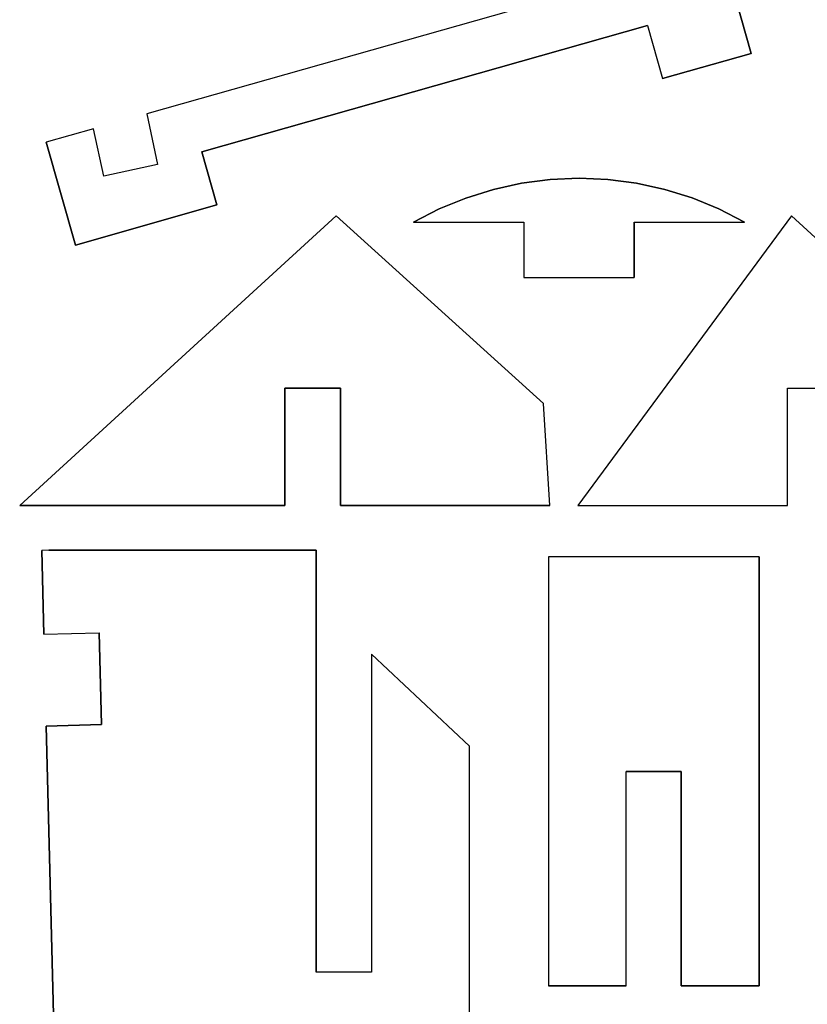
# Model space of a CAD drawing. Extents: x -17.1 to 17.1, y -14.2 to 14.2.
# Tile 2 of 32: x -17 to -12.7, y -8.8 to -3.4. Entities that reach past the tile are written whole.
import ezdxf

# ---------------------------------------------------------------- set-up
doc = ezdxf.new("R2010")
doc.units = 0
doc.header["$MEASUREMENT"] = 0
doc.layers.add('CAMADA_1', color=7, linetype='CONTINUOUS')

msp = doc.modelspace()

# ---------------------------------------------------------------- linework, layer by layer
at = {"layer": 'CAMADA_1', "color": 250}
for points, knots in [([(-10.35177, 0.84814), (-10.35177, 0.84814), (-10.3039, 1.14441), (-10.3039, 1.14441), (-10.3039, 1.14441), (-10.3039, 1.14441), (-9.71582, 1.04937), (-9.71582, 1.04937), (-9.71582, 1.04937), (-9.71582, 1.04937), (-9.76369, 0.75314), (-9.76369, 0.75314), (-9.76369, 0.75314), (-9.76369, 0.75314), (-9.27012, 0.67334), (-9.27012, 0.67334), (-9.27012, 0.67334), (-9.27012, 0.67334), (-9.22225, 0.9695), (-9.22225, 0.9695), (-9.22225, 0.9695), (-9.22225, 0.9695), (-8.70807, 0.75085), (-8.70807, 0.75085), (-8.70807, 0.75085), (-8.70807, 0.75085), (-8.82551, 0.47476), (-8.82551, 0.47476), (-8.82551, 0.47476), (-8.82551, 0.47476), (-8.36655, 0.2795), (-8.36655, 0.2795), (-8.36655, 0.2795), (-8.36655, 0.2795), (-8.24911, 0.55558), (-8.24911, 0.55558), (-8.24911, 0.55558), (-8.24911, 0.55558), (-7.73381, 0.33637), (-7.73381, 0.33637), (-7.73381, 0.33637), (-7.73381, 0.33637), (-7.58359, 0.29396), (-7.58359, 0.29396), (-7.58359, 0.29396), (-7.58359, 0.29396), (-7.66505, 0.00525), (-7.66505, 0.00525), (-7.66505, 0.00525), (-7.66505, 0.00525), (-7.37634, -0.07621), (-7.37634, -0.07621), (-7.37634, -0.07621), (-7.37634, -0.07621), (-7.29488, 0.21251), (-7.29488, 0.21251), (-7.29488, 0.21251), (-7.29488, 0.21251), (-7.1446, 0.1701), (-7.1446, 0.1701), (-7.1446, 0.1701), (-7.1446, 0.1701), (-6.96461, 0.1701), (-6.96461, 0.1701), (-6.96461, 0.1701), (-6.96461, 0.1701), (-6.96461, -0.1299), (-6.96461, -0.1299), (-6.96461, -0.1299), (-6.96461, -0.1299), (-6.66461, -0.1299), (-6.66461, -0.1299), (-6.66461, -0.1299), (-6.66461, -0.1299), (-6.66461, 0.1701), (-6.66461, 0.1701), (-6.66461, 0.1701), (-6.66461, 0.1701), (-6.48462, 0.1701), (-6.48462, 0.1701), (-6.48462, 0.1701), (-6.48462, 0.1701), (-6.48462, -0.25443), (-6.48462, -0.25443), (-6.48462, -0.25443), (-6.48462, -0.25443), (-5.90779, -0.55408), (-5.90779, -0.55408), (-5.90779, -0.55408), (-5.90779, -0.55408), (-4.84583, -0.55408), (-4.84583, -0.55408), (-4.84583, -0.55408), (-4.84583, -0.55408), (-4.54582, -0.25408), (-4.54582, -0.25408), (-4.54582, -0.25408), (-4.54582, -0.25408), (-4.34583, -0.25408), (-4.34583, -0.25408), (-4.34583, -0.25408), (-4.34583, -0.25408), (-4.34583, -0.55408), (-4.34583, -0.55408), (-4.34583, -0.55408), (-4.34583, -0.55408), (-4.04583, -0.55408), (-4.04583, -0.55408), (-4.04583, -0.55408), (-4.04583, -0.55408), (-4.04583, -1.07407), (-4.04583, -1.07407), (-4.04583, -1.07407), (-4.04583, -1.07407), (-4.34583, -1.07407), (-4.34583, -1.07407), (-4.34583, -1.07407), (-4.34583, -1.07407), (-4.34583, -1.37408), (-4.34583, -1.37408), (-4.34583, -1.37408), (-4.34583, -1.37408), (-4.54582, -1.37408), (-4.54582, -1.37408), (-4.54582, -1.37408), (-4.54582, -1.37408), (-4.84583, -1.07407), (-4.84583, -1.07407), (-4.84583, -1.07407), (-4.84583, -1.07407), (-5.90779, -1.07407), (-5.90779, -1.07407), (-5.90779, -1.07407), (-5.90779, -1.07407), (-6.48462, -1.37372), (-6.48462, -1.37372), (-6.48462, -1.37372), (-6.48462, -1.37372), (-6.48462, -1.79826), (-6.48462, -1.79826), (-6.48462, -1.79826), (-6.48462, -1.79826), (-6.66461, -1.79826), (-6.66461, -1.79826), (-6.66461, -1.79826), (-6.66461, -1.79826), (-6.66461, -1.49825), (-6.66461, -1.49825), (-6.66461, -1.49825), (-6.66461, -1.49825), (-6.96461, -1.49825), (-6.96461, -1.49825), (-6.96461, -1.49825), (-6.96461, -1.49825), (-6.96461, -1.79826), (-6.96461, -1.79826), (-6.96461, -1.79826), (-6.96461, -1.79826), (-7.1446, -1.79826), (-7.1446, -1.79826), (-7.1446, -1.79826), (-7.1446, -1.79826), (-7.29488, -1.84066), (-7.29488, -1.84066), (-7.29488, -1.84066), (-7.29488, -1.84066), (-7.37634, -1.55195), (-7.37634, -1.55195), (-7.37634, -1.55195), (-7.37634, -1.55195), (-7.66505, -1.6334), (-7.66505, -1.6334), (-7.66505, -1.6334), (-7.66505, -1.6334), (-7.58359, -1.92212), (-7.58359, -1.92212), (-7.58359, -1.92212), (-7.58359, -1.92212), (-7.73381, -1.96452), (-7.73381, -1.96452), (-7.73381, -1.96452), (-7.73381, -1.96452), (-8.24911, -2.18374), (-8.24911, -2.18374), (-8.24911, -2.18374), (-8.24911, -2.18374), (-8.36655, -1.90769), (-8.36655, -1.90769), (-8.36655, -1.90769), (-8.36655, -1.90769), (-8.82551, -2.10295), (-8.82551, -2.10295), (-8.82551, -2.10295), (-8.82551, -2.10295), (-8.70807, -2.379), (-8.70807, -2.379), (-8.70807, -2.379), (-8.70807, -2.379), (-9.22225, -2.59765), (-9.22225, -2.59765), (-9.22225, -2.59765), (-9.22225, -2.59765), (-9.27012, -2.30153), (-9.27012, -2.30153), (-9.27012, -2.30153), (-9.27012, -2.30153), (-9.76369, -2.38129), (-9.76369, -2.38129), (-9.76369, -2.38129), (-9.76369, -2.38129), (-9.71582, -2.67752), (-9.71582, -2.67752), (-9.71582, -2.67752), (-9.71582, -2.67752), (-10.3039, -2.77256), (-10.3039, -2.77256), (-10.3039, -2.77256), (-10.3039, -2.77256), (-10.35177, -2.47633), (-10.35177, -2.47633), (-10.35177, -2.47633), (-10.35177, -2.47633), (-10.84538, -2.55609), (-10.84538, -2.55609), (-10.84538, -2.55609), (-10.84538, -2.55609), (-10.79754, -2.85225), (-10.79754, -2.85225), (-10.79754, -2.85225), (-10.79754, -2.85225), (-12.10342, -3.06321), (-12.10342, -3.06321), (-12.10342, -3.06321), (-12.10342, -3.06321), (-13.06551, -3.33594), (-13.06551, -3.33594), (-13.06551, -3.33594), (-13.06551, -3.33594), (-12.9837, -3.62459), (-12.9837, -3.62459), (-12.9837, -3.62459), (-12.9837, -3.62459), (-13.46475, -3.76093), (-13.46475, -3.76093), (-13.46475, -3.76093), (-13.46475, -3.76093), (-13.54656, -3.47233), (-13.54656, -3.47233), (-13.54656, -3.47233), (-13.54656, -3.47233), (-15.97032, -4.15943), (-15.97032, -4.15943), (-15.97032, -4.15943), (-15.97032, -4.15943), (-15.88851, -4.44804), (-15.88851, -4.44804), (-15.88851, -4.44804), (-15.88851, -4.44804), (-16.6576, -4.66609), (-16.6576, -4.66609), (-16.6576, -4.66609), (-16.6576, -4.66609), (-16.81625, -4.10637), (-16.81625, -4.10637), (-16.81625, -4.10637), (-16.81625, -4.10637), (-16.55953, -4.03367), (-16.55953, -4.03367), (-16.55953, -4.03367), (-16.55953, -4.03367), (-16.50414, -4.29081), (-16.50414, -4.29081), (-16.50414, -4.29081), (-16.50414, -4.29081), (-16.21088, -4.22759), (-16.21088, -4.22759), (-16.21088, -4.22759), (-16.21088, -4.22759), (-16.27032, -3.95179), (-16.27032, -3.95179), (-16.27032, -3.95179), (-16.27032, -3.95179), (-12.97058, -3.01615), (-12.97058, -3.01615), (-12.97058, -3.01615), (-12.97058, -3.01615), (-11.9023, -2.57839), (-11.9023, -2.57839), (-11.9023, -2.57839), (-11.9023, -2.57839), (-11.46552, -2.48441), (-11.46552, -2.48441), (-11.46552, -2.48441), (-11.46552, -2.48441), (-11.52853, -2.18673), (-11.52853, -2.18673), (-11.52853, -2.18673), (-11.52853, -2.18673), (-11.74168, -2.23267), (-11.74168, -2.23267), (-11.74168, -2.23267), (-11.74168, -2.23267), (-11.74588, -2.21312), (-11.74588, -2.21312), (-11.74588, -2.21312), (-11.74588, -2.21312), (-11.85439, -1.89347), (-11.85439, -1.89347), (-11.85439, -1.89347), (-11.85439, -1.89347), (-9.31256, -1.03061), (-9.31256, -1.03061), (-9.31256, -1.03061), (-9.31256, -1.03061), (-9.31256, -0.59754), (-9.31256, -0.59754), (-9.31256, -0.59754), (-9.31256, -0.59754), (-11.85439, 0.26528), (-11.85439, 0.26528), (-11.85439, 0.26528), (-11.85439, 0.26528), (-11.74588, 0.58497), (-11.74588, 0.58497), (-11.74588, 0.58497), (-11.74588, 0.58497), (-11.74168, 0.60451), (-11.74168, 0.60451), (-11.74168, 0.60451), (-11.74168, 0.60451), (-11.52853, 0.55858), (-11.52853, 0.55858), (-11.52853, 0.55858), (-11.52853, 0.55858), (-11.46552, 0.85626), (-11.46552, 0.85626), (-11.46552, 0.85626), (-11.46552, 0.85626), (-11.9023, 0.95024), (-11.9023, 0.95024), (-11.9023, 0.95024), (-11.9023, 0.95024), (-12.97058, 1.388), (-12.97058, 1.388), (-12.97058, 1.388), (-12.97058, 1.388), (-16.27032, 2.32364), (-16.27032, 2.32364), (-16.27032, 2.32364), (-16.27032, 2.32364), (-16.21088, 2.59944), (-16.21088, 2.59944), (-16.21088, 2.59944), (-16.21088, 2.59944), (-16.50414, 2.66262), (-16.50414, 2.66262), (-16.50414, 2.66262), (-16.50414, 2.66262), (-16.55953, 2.40551), (-16.55953, 2.40551), (-16.55953, 2.40551), (-16.55953, 2.40551), (-16.81625, 2.47819), (-16.81625, 2.47819), (-16.81625, 2.47819), (-16.81625, 2.47819), (-16.6576, 3.0379), (-16.6576, 3.0379), (-16.6576, 3.0379), (-16.6576, 3.0379), (-15.88851, 2.81989), (-15.88851, 2.81989), (-15.88851, 2.81989), (-15.88851, 2.81989), (-15.97032, 2.53128), (-15.97032, 2.53128), (-15.97032, 2.53128), (-15.97032, 2.53128), (-13.54656, 1.84417), (-13.54656, 1.84417), (-13.54656, 1.84417), (-13.54656, 1.84417), (-13.46475, 2.13278), (-13.46475, 2.13278), (-13.46475, 2.13278), (-13.46475, 2.13278), (-12.9837, 1.99643), (-12.9837, 1.99643), (-12.9837, 1.99643), (-12.9837, 1.99643), (-13.06551, 1.70779), (-13.06551, 1.70779), (-13.06551, 1.70779), (-13.06551, 1.70779), (-12.10342, 1.43506), (-12.10342, 1.43506), (-12.10342, 1.43506), (-12.10342, 1.43506), (-10.79754, 1.2241), (-10.79754, 1.2241), (-10.79754, 1.2241), (-10.79754, 1.2241), (-10.84538, 0.92794), (-10.84538, 0.92794), (-10.84538, 0.92794), (-10.84538, 0.92794), (-10.35177, 0.84814), (-10.35177, 0.84814)], [0, 0, 0, 0, 0.0097087, 0.0097087, 0.0097087, 0.0097087, 0.0194175, 0.0194175, 0.0194175, 0.0194175, 0.0291262, 0.0291262, 0.0291262, 0.0291262, 0.038835, 0.038835, 0.038835, 0.038835, 0.0485437, 0.0485437, 0.0485437, 0.0485437, 0.0582524, 0.0582524, 0.0582524, 0.0582524, 0.0679612, 0.0679612, 0.0679612, 0.0679612, 0.0776699, 0.0776699, 0.0776699, 0.0776699, 0.0873786, 0.0873786, 0.0873786, 0.0873786, 0.0970874, 0.0970874, 0.0970874, 0.0970874, 0.1067961, 0.1067961, 0.1067961, 0.1067961, 0.1165049, 0.1165049, 0.1165049, 0.1165049, 0.1262136, 0.1262136, 0.1262136, 0.1262136, 0.1359223, 0.1359223, 0.1359223, 0.1359223, 0.1456311, 0.1456311, 0.1456311, 0.1456311, 0.1553398, 0.1553398, 0.1553398, 0.1553398, 0.1650485, 0.1650485, 0.1650485, 0.1650485, 0.1747573, 0.1747573, 0.1747573, 0.1747573, 0.184466, 0.184466, 0.184466, 0.184466, 0.1941748, 0.1941748, 0.1941748, 0.1941748, 0.2038835, 0.2038835, 0.2038835, 0.2038835, 0.2135922, 0.2135922, 0.2135922, 0.2135922, 0.223301, 0.223301, 0.223301, 0.223301, 0.2330097, 0.2330097, 0.2330097, 0.2330097, 0.2427184, 0.2427184, 0.2427184, 0.2427184, 0.2524272, 0.2524272, 0.2524272, 0.2524272, 0.2621359, 0.2621359, 0.2621359, 0.2621359, 0.2718447, 0.2718447, 0.2718447, 0.2718447, 0.2815534, 0.2815534, 0.2815534, 0.2815534, 0.2912621, 0.2912621, 0.2912621, 0.2912621, 0.3009709, 0.3009709, 0.3009709, 0.3009709, 0.3106796, 0.3106796, 0.3106796, 0.3106796, 0.3203883, 0.3203883, 0.3203883, 0.3203883, 0.3300971, 0.3300971, 0.3300971, 0.3300971, 0.3398058, 0.3398058, 0.3398058, 0.3398058, 0.3495146, 0.3495146, 0.3495146, 0.3495146, 0.3592233, 0.3592233, 0.3592233, 0.3592233, 0.368932, 0.368932, 0.368932, 0.368932, 0.3786408, 0.3786408, 0.3786408, 0.3786408, 0.3883495, 0.3883495, 0.3883495, 0.3883495, 0.3980583, 0.3980583, 0.3980583, 0.3980583, 0.407767, 0.407767, 0.407767, 0.407767, 0.4174757, 0.4174757, 0.4174757, 0.4174757, 0.4271845, 0.4271845, 0.4271845, 0.4271845, 0.4368932, 0.4368932, 0.4368932, 0.4368932, 0.4466019, 0.4466019, 0.4466019, 0.4466019, 0.4563107, 0.4563107, 0.4563107, 0.4563107, 0.4660194, 0.4660194, 0.4660194, 0.4660194, 0.4757282, 0.4757282, 0.4757282, 0.4757282, 0.4854369, 0.4854369, 0.4854369, 0.4854369, 0.4951456, 0.4951456, 0.4951456, 0.4951456, 0.5048544, 0.5048544, 0.5048544, 0.5048544, 0.5145631, 0.5145631, 0.5145631, 0.5145631, 0.5242718, 0.5242718, 0.5242718, 0.5242718, 0.5339806, 0.5339806, 0.5339806, 0.5339806, 0.5436893, 0.5436893, 0.5436893, 0.5436893, 0.5533981, 0.5533981, 0.5533981, 0.5533981, 0.5631068, 0.5631068, 0.5631068, 0.5631068, 0.5728155, 0.5728155, 0.5728155, 0.5728155, 0.5825243, 0.5825243, 0.5825243, 0.5825243, 0.592233, 0.592233, 0.592233, 0.592233, 0.6019417, 0.6019417, 0.6019417, 0.6019417, 0.6116505, 0.6116505, 0.6116505, 0.6116505, 0.6213592, 0.6213592, 0.6213592, 0.6213592, 0.631068, 0.631068, 0.631068, 0.631068, 0.6407767, 0.6407767, 0.6407767, 0.6407767, 0.6504854, 0.6504854, 0.6504854, 0.6504854, 0.6601942, 0.6601942, 0.6601942, 0.6601942, 0.6699029, 0.6699029, 0.6699029, 0.6699029, 0.6796117, 0.6796117, 0.6796117, 0.6796117, 0.6893204, 0.6893204, 0.6893204, 0.6893204, 0.6990291, 0.6990291, 0.6990291, 0.6990291, 0.7087379, 0.7087379, 0.7087379, 0.7087379, 0.7184466, 0.7184466, 0.7184466, 0.7184466, 0.7281553, 0.7281553, 0.7281553, 0.7281553, 0.7378641, 0.7378641, 0.7378641, 0.7378641, 0.7475728, 0.7475728, 0.7475728, 0.7475728, 0.7572816, 0.7572816, 0.7572816, 0.7572816, 0.7669903, 0.7669903, 0.7669903, 0.7669903, 0.776699, 0.776699, 0.776699, 0.776699, 0.7864078, 0.7864078, 0.7864078, 0.7864078, 0.7961165, 0.7961165, 0.7961165, 0.7961165, 0.8058252, 0.8058252, 0.8058252, 0.8058252, 0.815534, 0.815534, 0.815534, 0.815534, 0.8252427, 0.8252427, 0.8252427, 0.8252427, 0.8349515, 0.8349515, 0.8349515, 0.8349515, 0.8446602, 0.8446602, 0.8446602, 0.8446602, 0.8543689, 0.8543689, 0.8543689, 0.8543689, 0.8640777, 0.8640777, 0.8640777, 0.8640777, 0.8737864, 0.8737864, 0.8737864, 0.8737864, 0.8834951, 0.8834951, 0.8834951, 0.8834951, 0.8932039, 0.8932039, 0.8932039, 0.8932039, 0.9029126, 0.9029126, 0.9029126, 0.9029126, 0.9126214, 0.9126214, 0.9126214, 0.9126214, 0.9223301, 0.9223301, 0.9223301, 0.9223301, 0.9320388, 0.9320388, 0.9320388, 0.9320388, 0.9417476, 0.9417476, 0.9417476, 0.9417476, 0.9514563, 0.9514563, 0.9514563, 0.9514563, 0.961165, 0.961165, 0.961165, 0.961165, 0.9708738, 0.9708738, 0.9708738, 0.9708738, 0.9805825, 0.9805825, 0.9805825, 0.9805825, 1, 1, 1, 1]), ([(-13.15833, -4.47002), (-13.15833, -4.47002), (-13.01891, -4.5422), (-13.01891, -4.5422), (-13.01891, -4.5422), (-13.01891, -4.5422), (-13.61891, -4.54227), (-13.61891, -4.54227), (-13.61891, -4.54227), (-13.61891, -4.54227), (-13.61888, -4.84223), (-13.61888, -4.84223), (-13.61888, -4.84223), (-13.61888, -4.84223), (-14.21895, -4.84227), (-14.21895, -4.84227), (-14.21895, -4.84227), (-14.21895, -4.84227), (-14.21895, -4.54216), (-14.21895, -4.54216), (-14.21895, -4.54216), (-14.21895, -4.54216), (-14.81885, -4.54223), (-14.81885, -4.54223), (-14.81885, -4.54223), (-14.81885, -4.54223), (-14.67951, -4.47009), (-14.67951, -4.47009), (-14.67951, -4.47009), (-14.67951, -4.47009), (-14.53441, -4.41029), (-14.53441, -4.41029), (-14.53441, -4.41029), (-14.53441, -4.41029), (-14.38465, -4.36327), (-14.38465, -4.36327), (-14.38465, -4.36327), (-14.38465, -4.36327), (-14.23137, -4.32947), (-14.23137, -4.32947), (-14.23137, -4.32947), (-14.23137, -4.32947), (-14.07576, -4.30905), (-14.07576, -4.30905), (-14.07576, -4.30905), (-14.07576, -4.30905), (-13.91892, -4.30224), (-13.91892, -4.30224), (-13.91892, -4.30224), (-13.91892, -4.30224), (-13.76211, -4.30905), (-13.76211, -4.30905), (-13.76211, -4.30905), (-13.76211, -4.30905), (-13.6065, -4.32944), (-13.6065, -4.32944), (-13.6065, -4.32944), (-13.6065, -4.32944), (-13.45322, -4.36323), (-13.45322, -4.36323), (-13.45322, -4.36323), (-13.45322, -4.36323), (-13.30343, -4.41022), (-13.30343, -4.41022), (-13.30343, -4.41022), (-13.30343, -4.41022), (-13.15833, -4.47002), (-13.15833, -4.47002)], [0, 0, 0, 0, 0.0555556, 0.0555556, 0.0555556, 0.0555556, 0.1111111, 0.1111111, 0.1111111, 0.1111111, 0.1666667, 0.1666667, 0.1666667, 0.1666667, 0.2222222, 0.2222222, 0.2222222, 0.2222222, 0.2777778, 0.2777778, 0.2777778, 0.2777778, 0.3333333, 0.3333333, 0.3333333, 0.3333333, 0.3888889, 0.3888889, 0.3888889, 0.3888889, 0.4444444, 0.4444444, 0.4444444, 0.4444444, 0.5, 0.5, 0.5, 0.5, 0.5555556, 0.5555556, 0.5555556, 0.5555556, 0.6111111, 0.6111111, 0.6111111, 0.6111111, 0.6666667, 0.6666667, 0.6666667, 0.6666667, 0.7222222, 0.7222222, 0.7222222, 0.7222222, 0.7777778, 0.7777778, 0.7777778, 0.7777778, 0.8333333, 0.8333333, 0.8333333, 0.8333333, 0.8888889, 0.8888889, 0.8888889, 0.8888889, 1, 1, 1, 1]), ([(-16.96103, -6.08412), (-16.96103, -6.08412), (-15.23968, -4.5066), (-15.23968, -4.5066), (-15.23968, -4.5066), (-15.23968, -4.5066), (-14.11295, -5.52913), (-14.11295, -5.52913), (-14.11295, -5.52913), (-14.11295, -5.52913), (-14.07739, -6.08412), (-14.07739, -6.08412), (-14.07739, -6.08412), (-14.07739, -6.08412), (-15.21707, -6.08412), (-15.21707, -6.08412), (-15.21707, -6.08412), (-15.21707, -6.08412), (-15.21707, -5.44411), (-15.21707, -5.44411), (-15.21707, -5.44411), (-15.21707, -5.44411), (-15.51922, -5.44411), (-15.51922, -5.44411), (-15.51922, -5.44411), (-15.51922, -5.44411), (-15.51922, -6.08412), (-15.51922, -6.08412), (-15.51922, -6.08412), (-15.51922, -6.08412), (-16.96103, -6.08412), (-16.96103, -6.08412)], [0, 0, 0, 0, 0.1111111, 0.1111111, 0.1111111, 0.1111111, 0.2222222, 0.2222222, 0.2222222, 0.2222222, 0.3333333, 0.3333333, 0.3333333, 0.3333333, 0.4444444, 0.4444444, 0.4444444, 0.4444444, 0.5555556, 0.5555556, 0.5555556, 0.5555556, 0.6666667, 0.6666667, 0.6666667, 0.6666667, 0.7777778, 0.7777778, 0.7777778, 0.7777778, 1, 1, 1, 1]), ([(-12.78583, -6.08412), (-12.78583, -6.08412), (-13.92551, -6.08412), (-13.92551, -6.08412), (-13.92551, -6.08412), (-13.92551, -6.08412), (-12.76322, -4.5066), (-12.76322, -4.5066), (-12.76322, -4.5066), (-12.76322, -4.5066), (-11.04187, -6.08412), (-11.04187, -6.08412), (-11.04187, -6.08412), (-11.04187, -6.08412), (-12.48368, -6.08412), (-12.48368, -6.08412), (-12.48368, -6.08412), (-12.48368, -6.08412), (-12.48368, -5.44411), (-12.48368, -5.44411), (-12.48368, -5.44411), (-12.48368, -5.44411), (-12.78583, -5.44411), (-12.78583, -5.44411), (-12.78583, -5.44411), (-12.78583, -5.44411), (-12.78583, -6.08412), (-12.78583, -6.08412)], [0, 0, 0, 0, 0.125, 0.125, 0.125, 0.125, 0.25, 0.25, 0.25, 0.25, 0.375, 0.375, 0.375, 0.375, 0.5, 0.5, 0.5, 0.5, 0.625, 0.625, 0.625, 0.625, 0.75, 0.75, 0.75, 0.75, 1, 1, 1, 1]), ([(-16.34095, -14.20975), (-16.34095, -14.20975), (-16.3516, -13.75566), (-16.3516, -13.75566), (-16.3516, -13.75566), (-16.3516, -13.75566), (-16.6515, -13.76271), (-16.6515, -13.76271), (-16.6515, -13.76271), (-16.6515, -13.76271), (-16.72742, -10.77786), (-16.72742, -10.77786), (-16.72742, -10.77786), (-16.72742, -10.77786), (-16.42748, -10.77024), (-16.42748, -10.77024), (-16.42748, -10.77024), (-16.42748, -10.77024), (-16.44022, -10.27039), (-16.44022, -10.27039), (-16.44022, -10.27039), (-16.44022, -10.27039), (-16.74012, -10.27801), (-16.74012, -10.27801), (-16.74012, -10.27801), (-16.74012, -10.27801), (-16.81625, -7.283), (-16.81625, -7.283), (-16.81625, -7.283), (-16.81625, -7.283), (-16.51635, -7.27538), (-16.51635, -7.27538), (-16.51635, -7.27538), (-16.51635, -7.27538), (-16.52908, -6.77553), (-16.52908, -6.77553), (-16.52908, -6.77553), (-16.52908, -6.77553), (-16.82898, -6.78315), (-16.82898, -6.78315), (-16.82898, -6.78315), (-16.82898, -6.78315), (-16.84055, -6.32753), (-16.84055, -6.32753), (-16.84055, -6.32753), (-16.84055, -6.32753), (-16.80213, -6.32676), (-16.80213, -6.32676), (-16.80213, -6.32676), (-16.80213, -6.32676), (-15.34813, -6.32676), (-15.34813, -6.32676), (-15.34813, -6.32676), (-15.34813, -6.32676), (-15.34813, -8.62221), (-15.34813, -8.62221), (-15.34813, -8.62221), (-15.34813, -8.62221), (-15.04812, -8.62221), (-15.04812, -8.62221), (-15.04812, -8.62221), (-15.04812, -8.62221), (-15.04812, -6.89286), (-15.04812, -6.89286), (-15.04812, -6.89286), (-15.04812, -6.89286), (-14.51582, -7.39268), (-14.51582, -7.39268), (-14.51582, -7.39268), (-14.51582, -7.39268), (-14.51582, -14.20975), (-14.51582, -14.20975), (-14.51582, -14.20975), (-14.51582, -14.20975), (-15.04812, -14.20975), (-15.04812, -14.20975), (-15.04812, -14.20975), (-15.04812, -14.20975), (-15.04812, -13.71678), (-15.04812, -13.71678), (-15.04812, -13.71678), (-15.04812, -13.71678), (-15.34813, -13.71678), (-15.34813, -13.71678), (-15.34813, -13.71678), (-15.34813, -13.71678), (-15.34813, -14.20975), (-15.34813, -14.20975), (-15.34813, -14.20975), (-15.34813, -14.20975), (-16.34095, -14.20975), (-16.34095, -14.20975)], [0, 0, 0, 0, 0.0416667, 0.0416667, 0.0416667, 0.0416667, 0.0833333, 0.0833333, 0.0833333, 0.0833333, 0.125, 0.125, 0.125, 0.125, 0.1666667, 0.1666667, 0.1666667, 0.1666667, 0.2083333, 0.2083333, 0.2083333, 0.2083333, 0.25, 0.25, 0.25, 0.25, 0.2916667, 0.2916667, 0.2916667, 0.2916667, 0.3333333, 0.3333333, 0.3333333, 0.3333333, 0.375, 0.375, 0.375, 0.375, 0.4166667, 0.4166667, 0.4166667, 0.4166667, 0.4583333, 0.4583333, 0.4583333, 0.4583333, 0.5, 0.5, 0.5, 0.5, 0.5416667, 0.5416667, 0.5416667, 0.5416667, 0.5833333, 0.5833333, 0.5833333, 0.5833333, 0.625, 0.625, 0.625, 0.625, 0.6666667, 0.6666667, 0.6666667, 0.6666667, 0.7083333, 0.7083333, 0.7083333, 0.7083333, 0.75, 0.75, 0.75, 0.75, 0.7916667, 0.7916667, 0.7916667, 0.7916667, 0.8333333, 0.8333333, 0.8333333, 0.8333333, 0.875, 0.875, 0.875, 0.875, 0.9166667, 0.9166667, 0.9166667, 0.9166667, 1, 1, 1, 1]), ([(-14.0855, -8.69718), (-14.0855, -8.69718), (-14.0855, -6.36232), (-14.0855, -6.36232), (-14.0855, -6.36232), (-14.0855, -6.36232), (-12.94073, -6.36232), (-12.94073, -6.36232), (-12.94073, -6.36232), (-12.94073, -6.36232), (-12.94073, -8.69718), (-12.94073, -8.69718), (-12.94073, -8.69718), (-12.94073, -8.69718), (-13.36312, -8.69718), (-13.36312, -8.69718), (-13.36312, -8.69718), (-13.36312, -8.69718), (-13.36312, -7.52973), (-13.36312, -7.52973), (-13.36312, -7.52973), (-13.36312, -7.52973), (-13.66312, -7.52973), (-13.66312, -7.52973), (-13.66312, -7.52973), (-13.66312, -7.52973), (-13.66312, -8.69718), (-13.66312, -8.69718), (-13.66312, -8.69718), (-13.66312, -8.69718), (-14.0855, -8.69718), (-14.0855, -8.69718)], [0, 0, 0, 0, 0.1111111, 0.1111111, 0.1111111, 0.1111111, 0.2222222, 0.2222222, 0.2222222, 0.2222222, 0.3333333, 0.3333333, 0.3333333, 0.3333333, 0.4444444, 0.4444444, 0.4444444, 0.4444444, 0.5555556, 0.5555556, 0.5555556, 0.5555556, 0.6666667, 0.6666667, 0.6666667, 0.6666667, 0.7777778, 0.7777778, 0.7777778, 0.7777778, 1, 1, 1, 1])]:
    msp.add_open_spline(points, degree=3, knots=knots, dxfattribs=at)
for points in [[(-12.97058, -3.01615), (-12.97058, -3.01615), (-16.27032, -3.95179), (-16.27032, -3.95179)], [(-13.06551, -3.33594), (-13.06551, -3.33594), (-12.9837, -3.62459), (-12.9837, -3.62459)], [(-13.54656, -3.47233), (-13.54656, -3.47233), (-15.97032, -4.15943), (-15.97032, -4.15943)], [(-13.54656, -3.47233), (-13.54656, -3.47233), (-13.46475, -3.76093), (-13.46475, -3.76093)], [(-12.9837, -3.62459), (-12.9837, -3.62459), (-13.46475, -3.76093), (-13.46475, -3.76093)], [(-16.27032, -3.95179), (-16.27032, -3.95179), (-16.21088, -4.22759), (-16.21088, -4.22759)], [(-16.55953, -4.03367), (-16.55953, -4.03367), (-16.81625, -4.10637), (-16.81625, -4.10637)], [(-16.50414, -4.29081), (-16.50414, -4.29081), (-16.55953, -4.03367), (-16.55953, -4.03367)], [(-16.6576, -4.66609), (-16.6576, -4.66609), (-16.81625, -4.10637), (-16.81625, -4.10637)], [(-15.97032, -4.15943), (-15.97032, -4.15943), (-15.88851, -4.44804), (-15.88851, -4.44804)], [(-16.21088, -4.22759), (-16.21088, -4.22759), (-16.50414, -4.29081), (-16.50414, -4.29081)], [(-14.38465, -4.36327), (-14.38465, -4.36327), (-14.23137, -4.32947), (-14.23137, -4.32947)], [(-14.23137, -4.32947), (-14.23137, -4.32947), (-14.07576, -4.30905), (-14.07576, -4.30905)], [(-14.07576, -4.30905), (-14.07576, -4.30905), (-13.91892, -4.30224), (-13.91892, -4.30224)], [(-13.91892, -4.30224), (-13.91892, -4.30224), (-13.76211, -4.30905), (-13.76211, -4.30905)], [(-13.76211, -4.30905), (-13.76211, -4.30905), (-13.6065, -4.32944), (-13.6065, -4.32944)], [(-13.6065, -4.32944), (-13.6065, -4.32944), (-13.45322, -4.36323), (-13.45322, -4.36323)], [(-14.53441, -4.41029), (-14.53441, -4.41029), (-14.38465, -4.36327), (-14.38465, -4.36327)], [(-13.45322, -4.36323), (-13.45322, -4.36323), (-13.30343, -4.41022), (-13.30343, -4.41022)], [(-14.67951, -4.47009), (-14.67951, -4.47009), (-14.53441, -4.41029), (-14.53441, -4.41029)], [(-13.30343, -4.41022), (-13.30343, -4.41022), (-13.15833, -4.47002), (-13.15833, -4.47002)], [(-15.88851, -4.44804), (-15.88851, -4.44804), (-16.6576, -4.66609), (-16.6576, -4.66609)], [(-14.81885, -4.54223), (-14.81885, -4.54223), (-14.67951, -4.47009), (-14.67951, -4.47009)], [(-13.15833, -4.47002), (-13.15833, -4.47002), (-13.01891, -4.5422), (-13.01891, -4.5422)], [(-16.96103, -6.08412), (-16.96103, -6.08412), (-15.23968, -4.5066), (-15.23968, -4.5066)], [(-14.11295, -5.52913), (-14.11295, -5.52913), (-15.23968, -4.5066), (-15.23968, -4.5066)], [(-14.81885, -4.54223), (-14.81885, -4.54223), (-14.21895, -4.54216), (-14.21895, -4.54216)], [(-14.21895, -4.54216), (-14.21895, -4.54216), (-14.21895, -4.84227), (-14.21895, -4.84227)], [(-12.76322, -4.5066), (-12.76322, -4.5066), (-13.92551, -6.08412), (-13.92551, -6.08412)], [(-13.61891, -4.54227), (-13.61891, -4.54227), (-13.01891, -4.5422), (-13.01891, -4.5422)], [(-13.61891, -4.54227), (-13.61891, -4.54227), (-13.61888, -4.84223), (-13.61888, -4.84223)], [(-11.04187, -6.08412), (-11.04187, -6.08412), (-12.76322, -4.5066), (-12.76322, -4.5066)], [(-14.21895, -4.84227), (-14.21895, -4.84227), (-13.61888, -4.84223), (-13.61888, -4.84223)], [(-15.21707, -5.44411), (-15.21707, -5.44411), (-15.51922, -5.44411), (-15.51922, -5.44411)], [(-15.51922, -5.44411), (-15.51922, -5.44411), (-15.51922, -6.08412), (-15.51922, -6.08412)], [(-15.21707, -6.08412), (-15.21707, -6.08412), (-15.21707, -5.44411), (-15.21707, -5.44411)], [(-12.78583, -5.44411), (-12.78583, -5.44411), (-12.48368, -5.44411), (-12.48368, -5.44411)], [(-12.78583, -6.08412), (-12.78583, -6.08412), (-12.78583, -5.44411), (-12.78583, -5.44411)], [(-14.07739, -6.08412), (-14.07739, -6.08412), (-14.11295, -5.52913), (-14.11295, -5.52913)], [(-15.51922, -6.08412), (-15.51922, -6.08412), (-16.96103, -6.08412), (-16.96103, -6.08412)], [(-14.07739, -6.08412), (-14.07739, -6.08412), (-15.21707, -6.08412), (-15.21707, -6.08412)], [(-13.92551, -6.08412), (-13.92551, -6.08412), (-12.78583, -6.08412), (-12.78583, -6.08412)], [(-16.80213, -6.32676), (-16.80213, -6.32676), (-16.84055, -6.32753), (-16.84055, -6.32753)], [(-16.82898, -6.78315), (-16.82898, -6.78315), (-16.84055, -6.32753), (-16.84055, -6.32753)], [(-16.80213, -6.32676), (-16.80213, -6.32676), (-15.34813, -6.32676), (-15.34813, -6.32676)], [(-15.34813, -6.32676), (-15.34813, -6.32676), (-15.34813, -8.62221), (-15.34813, -8.62221)], [(-14.0855, -6.36232), (-14.0855, -6.36232), (-14.0855, -8.69718), (-14.0855, -8.69718)], [(-12.94073, -6.36232), (-12.94073, -6.36232), (-14.0855, -6.36232), (-14.0855, -6.36232)], [(-12.94073, -6.36232), (-12.94073, -6.36232), (-12.94073, -8.69718), (-12.94073, -8.69718)], [(-16.82898, -6.78315), (-16.82898, -6.78315), (-16.52908, -6.77553), (-16.52908, -6.77553)], [(-16.51635, -7.27538), (-16.51635, -7.27538), (-16.52908, -6.77553), (-16.52908, -6.77553)], [(-15.04812, -6.89286), (-15.04812, -6.89286), (-15.04812, -8.62221), (-15.04812, -8.62221)], [(-14.51582, -7.39268), (-14.51582, -7.39268), (-15.04812, -6.89286), (-15.04812, -6.89286)], [(-16.81625, -7.283), (-16.81625, -7.283), (-16.51635, -7.27538), (-16.51635, -7.27538)], [(-16.74012, -10.27801), (-16.74012, -10.27801), (-16.81625, -7.283), (-16.81625, -7.283)], [(-14.51582, -14.20975), (-14.51582, -14.20975), (-14.51582, -7.39268), (-14.51582, -7.39268)], [(-13.36312, -7.52973), (-13.36312, -7.52973), (-13.66312, -7.52973), (-13.66312, -7.52973)], [(-13.66312, -8.69718), (-13.66312, -8.69718), (-13.66312, -7.52973), (-13.66312, -7.52973)], [(-13.36312, -8.69718), (-13.36312, -8.69718), (-13.36312, -7.52973), (-13.36312, -7.52973)], [(-15.04812, -8.62221), (-15.04812, -8.62221), (-15.34813, -8.62221), (-15.34813, -8.62221)], [(-13.66312, -8.69718), (-13.66312, -8.69718), (-14.0855, -8.69718), (-14.0855, -8.69718)], [(-12.94073, -8.69718), (-12.94073, -8.69718), (-13.36312, -8.69718), (-13.36312, -8.69718)]]:
    msp.add_open_spline(points, degree=3, dxfattribs=at)

doc.saveas('drawing.dxf')
